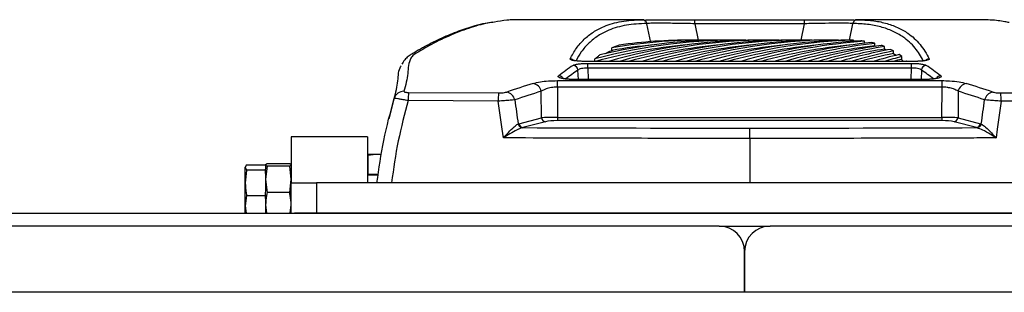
# Model space of a CAD drawing. Header units: millimetres. Extents: x 0 to 420, y 0 to 297.
# Tile 5 of 36: x 130.43 to 143.43, y 116.52 to 120.12. Entities that reach past the tile are written whole.
import ezdxf

# ---------------------------------------------------------------- set-up
doc = ezdxf.new("R2010")
doc.units = ezdxf.units.MM

msp = doc.modelspace()

# ---------------------------------------------------------------- linework, layer by layer
at = {"color": 7, "linetype": 'Continuous', "lineweight": 25}
for p, q in [((138.66602, 120.1184), (137.0815, 120.1184)), ((138.64395, 120.11837), (138.66602, 120.11829)), ((143.0469, 120.1184), (141.46855, 120.1184)), ((141.46855, 120.11829), (141.49059, 120.11837)), ((139.34248, 120.1152), (140.79206, 120.1152)), ((139.34248, 120.06535), (139.34248, 120.1152)), ((140.79206, 120.06535), (139.34248, 120.06535)), ((140.79206, 120.06535), (140.79206, 120.1152)), ((138.34276, 119.78393), (138.24719, 119.74633)), ((138.24719, 119.71261), (138.24719, 119.74633)), ((139.43539, 119.84933), (139.28977, 119.84933)), ((139.87226, 119.84933), (139.72663, 119.84933)), ((140.30913, 119.84933), (140.1635, 119.84933)), ((140.746, 119.84933), (140.60037, 119.84933)), ((141.18287, 119.84933), (141.03724, 119.84933)), ((141.24008, 119.84534), (141.24008, 119.84909)), ((141.43795, 119.83302), (141.43795, 119.84692)), ((141.58232, 119.8066), (141.58232, 119.83293)), ((141.7337, 119.76509), (141.71204, 119.77229)), ((141.71882, 119.77191), (141.71882, 119.80558)), ((141.84681, 119.72999), (141.84681, 119.76369)), ((138.02466, 119.56796), (138.02466, 119.59983)), ((141.96558, 119.70593), (141.92706, 119.72704)), ((142.00157, 119.64676), (141.95751, 119.67173)), ((141.96558, 119.67217), (141.96558, 119.70593)), ((142.07428, 119.63072), (142.03922, 119.65783)), ((142.09862, 119.56796), (142.06605, 119.59813)), ((142.07428, 119.5969), (142.07428, 119.63072)), ((142.23442, 119.56796), (137.90012, 119.56796)), ((137.90012, 119.56703), (137.90012, 119.56796)), ((142.23442, 119.56703), (137.90012, 119.56703)), ((137.9289, 119.54184), (142.20564, 119.54184)), ((137.9289, 119.47906), (137.9289, 119.54184)), ((142.20564, 119.47906), (137.9289, 119.47906)), ((137.9289, 119.47906), (137.93489, 119.3302)), ((139.67924, 119.57084), (139.67924, 119.56796)), ((140.5983, 119.56796), (140.5983, 119.57085)), ((142.14261, 119.56796), (142.14068, 119.56998)), ((142.19965, 119.3302), (142.20564, 119.47906)), ((142.20564, 119.47906), (142.20564, 119.54184)), ((142.23442, 119.56703), (142.23442, 119.56796)), ((137.80511, 119.3302), (137.80018, 119.45288)), ((142.33436, 119.45288), (142.32943, 119.3302)), ((137.52766, 119.31408), (142.60688, 119.31408)), ((137.52766, 119.22827), (137.52766, 119.31408)), ((137.52766, 119.22827), (137.5293, 118.82917)), ((142.60688, 119.22827), (137.52766, 119.22827)), ((142.39121, 119.3302), (137.74332, 119.3302)), ((137.74332, 119.32887), (137.74332, 119.3302)), ((142.39121, 119.32887), (137.74332, 119.32887)), ((142.39121, 119.32887), (142.39121, 119.3302)), ((142.60524, 118.82917), (142.60688, 119.22827)), ((142.60688, 119.22827), (142.60688, 119.31408)), ((135.39558, 119.17525), (135.30261, 118.80895)), ((135.56315, 119.15815), (136.75083, 119.15079)), ((137.31656, 118.8222), (137.31512, 119.17359)), ((142.81942, 119.17359), (142.81797, 118.8222)), ((143.38371, 119.15079), (144.57139, 119.15815)), ((136.74782, 119.04288), (135.55914, 119.05021)), ((144.5754, 119.05021), (143.38672, 119.04288)), ((137.02027, 118.7451), (137.31656, 118.8222)), ((137.5293, 118.82917), (137.5293, 118.78593)), ((137.5293, 118.82917), (142.60524, 118.82917)), ((142.60524, 118.82917), (142.60524, 118.78593)), ((142.81797, 118.8222), (143.11427, 118.7451)), ((137.00968, 118.74172), (137.02027, 118.7451)), ((137.0735, 118.69312), (137.06301, 118.69072)), ((137.36979, 118.77021), (137.0735, 118.69312)), ((142.60524, 118.78593), (137.5293, 118.78593)), ((143.06104, 118.69312), (142.76475, 118.77021)), ((143.07153, 118.69072), (143.06104, 118.69312)), ((143.11427, 118.7451), (143.12486, 118.74172)), ((135.02208, 118.57121), (134.01304, 118.57121)), ((134.01304, 118.57121), (134.01304, 117.96579)), ((135.02208, 118.57121), (135.02208, 117.96579)), ((140.06727, 118.55061), (140.06727, 117.96579)), ((135.02208, 118.3425), (135.20061, 118.3425)), ((135.02705, 118.32502), (135.02705, 118.07342)), ((133.4251, 118.2042), (133.40762, 118.16948)), ((133.40762, 118.16948), (133.4251, 118.13476)), ((133.40762, 117.9651), (133.40762, 118.16948)), ((133.4251, 118.2042), (133.6767, 118.2042)), ((133.69564, 118.21462), (133.6767, 118.20032)), ((133.6767, 118.20032), (133.69564, 118.18601)), ((133.6767, 118.20032), (133.6767, 118.14442)), ((133.69564, 118.18601), (133.6767, 118.01114)), ((133.99411, 118.21462), (133.69564, 118.21462)), ((133.99411, 118.18601), (133.69564, 118.18601)), ((134.01304, 118.20032), (133.99411, 118.21462)), ((133.99411, 118.18601), (134.01304, 118.20032)), ((134.01304, 118.01114), (133.99411, 118.18601)), ((133.4251, 118.13476), (133.6767, 118.13476)), ((133.6767, 118.13476), (133.6767, 118.14442)), ((133.6767, 118.08754), (133.6767, 118.13476)), ((133.6767, 118.08754), (133.6767, 118.01114)), ((135.16415, 118.07342), (135.02208, 118.07342)), ((135.162, 118.06669), (135.02208, 118.06669)), ((133.40762, 117.66051), (133.40762, 117.9651)), ((133.6767, 118.01114), (133.69564, 117.83628)), ((133.6767, 118.01114), (133.6767, 117.84266)), ((133.99411, 117.83628), (134.01304, 118.01114)), ((134.01304, 117.56217), (134.01304, 117.96579)), ((134.01304, 117.96579), (134.34939, 117.96579)), ((134.34939, 117.96579), (134.34939, 117.56217)), ((145.78515, 117.96579), (134.34939, 117.96579)), ((133.4251, 117.79544), (133.40762, 117.66051)), ((133.4251, 117.79544), (133.6767, 117.79544)), ((133.6767, 117.79544), (133.6767, 117.84266)), ((133.6767, 117.75789), (133.6767, 117.79544)), ((133.99411, 117.83628), (133.69564, 117.83628)), ((133.40762, 117.66051), (133.42036, 117.56217)), ((133.40762, 117.56217), (133.40762, 117.66051)), ((133.6767, 117.75789), (133.6767, 117.67571)), ((133.6767, 117.67571), (133.68963, 117.56217)), ((133.6767, 117.67571), (133.6767, 117.56217)), ((134.00011, 117.56217), (134.01304, 117.67571)), ((64.99487, 117.56217), (134.05811, 117.56217)), ((133.6767, 117.56217), (133.6767, 117.56312)), ((134.34939, 117.56217), (134.05811, 117.56217)), ((145.78515, 117.56217), (134.34939, 117.56217)), ((139.66365, 117.394), (58.94065, 117.394)), ((139.66365, 117.394), (140.33635, 117.394)), ((221.05935, 117.394), (140.33635, 117.394)), ((140, 117.05766), (140, 116.5195)), ((140, 116.5195), (140, 117.05766)), ((222.40473, 116.5195), (57.59527, 116.5195))]:
    msp.add_line(p, q, dxfattribs=at)
at = {"color": 7, "linetype": 'Continuous'}
msp.add_line((60.28603, 117.56217), (219.71397, 117.56217), dxfattribs=at)
at = {"color": 7, "linetype": 'Continuous', "lineweight": 25, "flags": 128}
for points in [[(138.76173, 119.81546), (138.7083, 120.06427), (138.70739, 120.06851)], [(139.34248, 120.06535), (139.34271, 120.06427), (139.38897, 119.84933)], [(140.74556, 119.84933), (140.79182, 120.06427), (140.79206, 120.06535)], [(141.42715, 120.06851), (141.42624, 120.06427), (141.37984, 119.84822)], [(136.81481, 118.5577), (136.79879, 118.67374), (136.74782, 119.04288)], [(143.38672, 119.04288), (143.33575, 118.67374), (143.31973, 118.5577)]]:
    msp.add_lwpolyline(points, dxfattribs=at)
at = {"color": 7, "linetype": 'Continuous', "lineweight": 25}
for centre, radius, start, end in [((138.64339, 120.05237), 0.066, 14.153703, 89.518595), ((141.49114, 120.05237), 0.066, 90.481385, 165.846258), ((137.69528, 119.53341), 0.06825, 51.754611, 89.249883), ((142.43926, 119.53342), 0.06825, 90.747646, 128.535553), ((137.73126, 119.44652), 0.06921, 5.271313, 86.662623), ((142.40328, 119.44652), 0.06921, 93.337377, 174.728687), ((137.54124, 119.30994), 0.06896, 29.449188, 86.65848), ((142.5933, 119.30995), 0.06895, 93.340083, 150.265522), ((137.18152, 119.14225), 0.13723, 13.199528, 78.58829), ((142.95302, 119.14225), 0.13723, 101.41171, 166.800472), ((135.50026, 119.04058), 0.13238, 88.901022, 162.789941), ((136.91476, 119.05391), 1.35562, 175.589829, 180.156436), ((138.553, 119.04651), 1.80518, 176.688106, 180.115239), ((136.83112, 119.02783), 0.13854, 13.718097, 78.281764), ((143.30342, 119.02783), 0.13854, 101.718236, 166.281903), ((141.58154, 119.04651), 1.80518, 359.884761, 3.311894), ((137.38219, 118.83615), 0.0671, 192.003748, 259.347556), ((142.75234, 118.83615), 0.0671, 280.652444, 347.996252), ((137.07788, 118.75965), 0.07052, 194.723956, 257.823252), ((137.0859, 118.75906), 0.0671, 192.003748, 259.347556), ((143.04864, 118.75906), 0.0671, 280.652444, 347.996252), ((143.05666, 118.75965), 0.07052, 282.176748, 345.276044), ((139.66365, 117.05766), 0.33635, 0, 90), ((140.33635, 117.05766), 0.33635, 90, 180)]:
    msp.add_arc(centre, radius, start, end, dxfattribs=at)
for centre, major_axis, ratio, start_param, end_param in [((139.87226, 79.85155), (0, 39.99777), 0.41421356, 6.27439556, 6.39493661), ((140.30913, 79.85155), (0, 39.99777), 0.41421356, 6.27439556, 6.40186895), ((140.746, 79.85155), (0, 39.99777), 0.41421356, 6.27431992, 6.40186895), ((139.87226, 79.85155), (0, 39.96414), 0.41421356, 0.03906847, 0.11140338), ((139.72663, 79.85155), (0, 39.99777), 0.41421356, 0, 0.09897345), ((140.1635, 79.85155), (0, 39.99777), 0.41421356, 0, 0.11868364), ((139.43539, 79.85155), (0, 39.99777), 0.41421356, 6.27439556, 6.35496498), ((139.43539, 79.85155), (0, 39.96414), 0.41421356, 0.03906847, 0.07184019), ((139.28977, 79.85155), (0, 39.99777), 0.41421356, 0, 0.05719106), ((140.30913, 79.85155), (0, 39.96414), 0.41421356, 0.03906847, 0.11140338), ((140.60037, 79.85155), (0, 39.99777), 0.41421356, 0, 0.11868364), ((140.746, 79.85155), (0, 39.96414), 0.41421356, 0.03906847, 0.11140338), ((141.03724, 79.85155), (0, 39.99777), 0.41421356, 0, 0.11868364), ((141.18287, 79.85155), (0, 39.99777), 0.41421356, 6.2797318, 6.40186895), ((141.18287, 79.85155), (0, 39.96414), 0.41421356, 0.03906847, 0.11140338), ((141.47411, 79.85155), (0, 39.99777), 0.41421356, 0.00519059, 0.11868364), ((141.61974, 79.85155), (0, 39.99777), 0.41421356, 0.0109724, 0.11868364), ((141.61974, 79.85155), (0, 39.96414), 0.41421356, 0.03906847, 0.11164542), ((141.91098, 79.85155), (0, 39.99777), 0.41421356, 0.02269342, 0.11868364), ((142.05661, 79.85155), (0, 39.99777), 0.41421356, 0.02863125, 0.11868364), ((142.05661, 79.85155), (0, 39.96414), 0.41421356, 0.03906847, 0.11140338), ((142.34785, 79.85155), (0, 39.99777), 0.41421356, 0.04067034, 0.11868364), ((142.49348, 79.85155), (0, 39.99777), 0.41421356, 0.04677461, 0.11868364), ((142.49348, 79.85155), (0, 39.96414), 0.41421356, 0.04681401, 0.11140338), ((142.78472, 79.85155), (0, 39.99777), 0.41421356, 0.05916132, 0.11868364), ((142.93035, 79.85155), (0, 39.99777), 0.41421356, 0.06544753, 0.11868364), ((142.93035, 79.85155), (0, 39.96414), 0.41421356, 0.06550269, 0.11140338), ((143.22159, 79.85155), (0, 39.99777), 0.41421356, 0.07821581, 0.11868364), ((143.36722, 79.85155), (0, 39.99777), 0.41421356, 0.08470228, 0.11868364), ((143.36722, 79.85155), (0, 39.96414), 0.41421356, 0.08477374, 0.11140338), ((143.65846, 79.85155), (0, 39.99777), 0.41421356, 0.09789162, 0.11868364), ((143.80409, 79.85155), (0, 39.99777), 0.41421356, 0.10459952, 0.11868364), ((141.71705, 80.15426), (-2.33065, 39.95931), 0.26665575, 0.15835319, 0.17713763), ((143.80409, 79.85155), (0, 39.96414), 0.41421356, 0.10468788, 0.11140338), ((144.09533, 79.85155), (0, 39.99777), 0.41421356, 0.11825556, 0.11868364), ((138.41749, 80.15426), (2.33065, 39.95931), 0.26665575, 6.10604768, 6.12483212), ((141.78194, 80.15778), (-2.33125, 39.89201), 0.26710229, 0.15829686, 0.17423389), ((138.3526, 80.15778), (2.33125, 39.89201), 0.26710229, 6.10892695, 6.12488845), ((153.55051, 80.15426), (-18.87844, 38.10564), 0.63805248, 6.18261034, 6.19606193), ((126.58402, 80.15426), (18.87844, 38.10564), 0.63805248, 0.08712338, 0.10057497), ((153.65697, 80.18279), (-18.9489, 37.94237), 0.63935189, 6.17970914, 6.19316073), ((126.47757, 80.18279), (18.9489, 37.94237), 0.63935189, 0.09002457, 0.10347617), ((304.99154, -404.18716), (-203.39075, 1151.76705), 0.0719468, 1.0865467, 1.08685751), ((-24.857, -404.18716), (203.39075, 1151.76705), 0.0719468, 5.1963278, 5.19663861), ((137.52975, 118.81172), (0.26908, 0.00022), 0.06487975, 1.57241434, 2.48525828), ((142.60479, 118.81172), (0.26908, -0.00022), 0.06487975, 0.65633438, 1.56917832), ((140.33635, 145.67473), (152.98116, 0), 0.17641227, 4.69105893, 4.71063009), ((137.52975, 118.74547), (0.20181, -0.00009), 0.20050912, 1.57311623, 2.48596017), ((139.79819, 145.67473), (152.98116, 0), 0.17641227, 4.71414787, 4.73371903), ((142.60479, 118.74547), (0.20181, 0.00009), 0.20050912, 0.65563249, 1.56847642)]:
    msp.add_ellipse(centre, major_axis=major_axis, ratio=ratio, start_param=start_param, end_param=end_param, dxfattribs=at)
for points, knots in [([(137.0815, 120.11828), (137.05208, 120.11823), (136.98622, 120.11811), (136.9178, 120.11561), (136.82842, 120.10945), (136.7521, 120.09605), (136.69679, 120.08635)], [0, 0, 0, 0, 0.14794429, 0.33123968, 0.51541463, 1, 1, 1, 1]), ([(137.69617, 119.60166), (137.7224, 119.64987), (137.77487, 119.74629), (137.87818, 119.86293), (137.99956, 119.95916), (138.16033, 120.04223), (138.36728, 120.10435), (138.55167, 120.11369), (138.64395, 120.11837)], [0, 0, 0, 0, 0.146433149, 0.292866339, 0.439869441, 0.586872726, 0.793243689, 1, 1, 1, 1]), ([(138.68957, 120.1182), (138.70275, 120.11817), (138.74204, 120.11809), (138.88594, 120.11685), (139.09799, 120.11552), (139.26102, 120.11531), (139.34248, 120.1152)], [0, 0, 0, 0, 0.14215119, 0.42370491, 0.71207023, 1, 1, 1, 1]), ([(140.79206, 120.1152), (140.87481, 120.11531), (141.03684, 120.11553), (141.24882, 120.11686), (141.39231, 120.11809), (141.43192, 120.11818), (141.445, 120.1182)], [0, 0, 0, 0, 0.29246806, 0.57261407, 0.85887969, 1, 1, 1, 1]), ([(141.49059, 120.11837), (141.55667, 120.11589), (141.68883, 120.11094), (141.86353, 120.07617), (142.02078, 120.0211), (142.17666, 119.9324), (142.3241, 119.80208), (142.40026, 119.66851), (142.43837, 119.60166)], [0, 0, 0, 0, 0.14643241, 0.29286445, 0.4398495, 0.58683431, 0.79321812, 1, 1, 1, 1]), ([(136.67381, 120.08712), (136.64127, 120.08148), (136.56386, 120.06807), (136.4125, 120.03003), (136.22183, 119.96891), (136.00077, 119.87752), (135.81603, 119.78519), (135.68037, 119.7088), (135.61506, 119.66954), (135.55888, 119.63606), (135.5056, 119.58734), (135.48549, 119.54972), (135.47462, 119.52939)], [0, 0, 0, 0, 0.0853742, 0.20311986, 0.38642796, 0.57085112, 0.75662611, 0.84997595, 0.89684585, 0.92900847, 0.96163812, 1, 1, 1, 1]), ([(136.69679, 120.08635), (136.6682, 120.08242), (136.55699, 120.06713), (136.35648, 120.0079), (136.09823, 119.90909), (135.87439, 119.79949), (135.72436, 119.70982), (135.62495, 119.65511), (135.5576, 119.56534), (135.56425, 119.41545), (135.52329, 119.2538), (135.5028, 119.17294)], [0, 0, 0, 0, 0.0545124, 0.21204342, 0.36969771, 0.52546704, 0.60339517, 0.64256698, 0.68154297, 0.84069984, 1, 1, 1, 1]), ([(138.70739, 120.06851), (138.61536, 120.06386), (138.43114, 120.05454), (138.22464, 119.99262), (138.06418, 119.90992), (137.94316, 119.81396), (137.84485, 119.70439), (137.79633, 119.61589), (137.77421, 119.57554)], [0, 0, 0, 0, 0.21144516, 0.42328335, 0.57324057, 0.72334215, 0.87388191, 1, 1, 1, 1]), ([(139.34248, 120.06535), (139.26832, 120.06671), (139.12008, 120.06942), (138.92503, 120.07182), (138.77414, 120.07212), (138.7298, 120.06972), (138.70739, 120.06851)], [0, 0, 0, 0, 0.25196603, 0.50363727, 0.74920314, 1, 1, 1, 1]), ([(141.42715, 120.06851), (141.40484, 120.06972), (141.36024, 120.07214), (141.20968, 120.07182), (141.01472, 120.06942), (140.8674, 120.06673), (140.79206, 120.06535)], [0, 0, 0, 0, 0.24996727, 0.49961867, 0.74409306, 1, 1, 1, 1]), ([(142.35929, 119.57545), (142.32571, 119.63394), (142.25391, 119.75899), (142.11267, 119.88254), (141.95736, 119.97115), (141.80054, 120.02615), (141.62593, 120.06105), (141.49341, 120.06602), (141.42715, 120.06851)], [0, 0, 0, 0, 0.18630819, 0.39831837, 0.54845243, 0.69858674, 0.84929317, 1, 1, 1, 1]), ([(143.49383, 120.07944), (143.47447, 120.08353), (143.42374, 120.09426), (143.35213, 120.10574), (143.24719, 120.11449), (143.15319, 120.11835), (143.06666, 120.11788), (143.0469, 120.11778)], [0, 0, 0, 0, 0.15862955, 0.41562405, 0.67155786, 0.92499717, 1, 1, 1, 1]), ([(141.43795, 119.84692), (141.43384, 119.84712), (141.42561, 119.84753), (141.40902, 119.84821), (141.39648, 119.84856), (141.38812, 119.84879)], [0, 0, 0, 0, 0.250003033, 0.500006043, 1, 1, 1, 1]), ([(141.58232, 119.83293), (141.57842, 119.83349), (141.57063, 119.83461), (141.55493, 119.8367), (141.54299, 119.8381), (141.53504, 119.83903)], [0, 0, 0, 0, 0.25000285, 0.50000687, 1, 1, 1, 1]), ([(141.71882, 119.80558), (141.71515, 119.80652), (141.70781, 119.80841), (141.693, 119.81203), (141.68174, 119.81456), (141.67423, 119.81625)], [0, 0, 0, 0, 0.25000608, 0.50001208, 1, 1, 1, 1]), ([(141.84681, 119.76369), (141.84339, 119.76505), (141.83654, 119.76778), (141.82271, 119.77306), (141.81216, 119.77684), (141.80513, 119.77935)], [0, 0, 0, 0, 0.250008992, 0.50001774, 1, 1, 1, 1]), ([(141.88005, 119.71563), (141.87887, 119.71632), (141.86722, 119.72308), (141.85275, 119.72665), (141.83975, 119.72986)], [0, 0, 0, 0, 0.1007024, 1, 1, 1, 1]), ([(137.90012, 119.56703), (137.87719, 119.56738), (137.83207, 119.56806), (137.77191, 119.57342), (137.72617, 119.58125), (137.69742, 119.5911), (137.69659, 119.59814), (137.69617, 119.60166)], [0, 0, 0, 0, 0.20771971, 0.40866378, 0.60525488, 0.80263104, 1, 1, 1, 1]), ([(138.08956, 119.65358), (138.08394, 119.64933), (138.07272, 119.64084), (138.05084, 119.62321), (138.03513, 119.60918), (138.02466, 119.59983)], [0, 0, 0, 0, 0.25003005, 0.50006011, 1, 1, 1, 1]), ([(138.25515, 119.71154), (138.22949, 119.70261), (138.19633, 119.69107), (138.1701, 119.67163), (138.16417, 119.66724)], [0, 0, 0, 0, 0.77403601, 1, 1, 1, 1]), ([(142.43837, 119.60166), (142.43836, 119.59886), (142.43835, 119.5925), (142.41476, 119.58279), (142.36912, 119.57414), (142.30603, 119.56816), (142.25827, 119.56741), (142.23442, 119.56703)], [0, 0, 0, 0, 0.15774745, 0.35832094, 0.56755008, 0.78395303, 1, 1, 1, 1]), ([(135.37381, 119.07975), (135.39403, 119.15827), (135.43445, 119.31529), (135.42612, 119.44906), (135.46377, 119.50787), (135.46427, 119.50866)], [0, 0, 0, 0, 0.49661901, 0.99323778, 1, 1, 1, 1]), ([(137.89916, 119.56836), (137.89035, 119.56827), (137.86008, 119.56796), (137.81282, 119.57074), (137.76766, 119.57583), (137.74354, 119.58048), (137.73433, 119.58373), (137.73509, 119.58337), (137.73526, 119.58329)], [0, 0, 0, 0, 0.11552964, 0.39685067, 0.63936246, 0.8392669, 0.96394662, 1, 1, 1, 1]), ([(137.73529, 119.51561), (137.74266, 119.51921), (137.7575, 119.52646), (137.80358, 119.53492), (137.86234, 119.54073), (137.90672, 119.54147), (137.9289, 119.54184)], [0, 0, 0, 0, 0.24845021, 0.4999771, 0.75001453, 1, 1, 1, 1]), ([(137.9289, 119.47906), (137.9141, 119.47895), (137.88445, 119.47873), (137.84525, 119.47312), (137.8147, 119.46441), (137.80502, 119.45672), (137.80018, 119.45288)], [0, 0, 0, 0, 0.24784439, 0.49645574, 0.74857273, 1, 1, 1, 1]), ([(142.20564, 119.54184), (142.22518, 119.54155), (142.26745, 119.54093), (142.32637, 119.53559), (142.37563, 119.52697), (142.39137, 119.5194), (142.39925, 119.51561)], [0, 0, 0, 0, 0.22047909, 0.47690312, 0.73848588, 1, 1, 1, 1]), ([(142.33436, 119.45288), (142.3292, 119.45691), (142.31892, 119.46495), (142.28625, 119.47378), (142.2469, 119.47888), (142.21867, 119.479), (142.20564, 119.47906)], [0, 0, 0, 0, 0.26458249, 0.52659636, 0.78140292, 1, 1, 1, 1]), ([(142.39956, 119.58345), (142.39941, 119.58338), (142.39897, 119.58318), (142.38955, 119.58029), (142.36738, 119.57598), (142.32811, 119.57133), (142.28069, 119.56826), (142.2477, 119.56829), (142.2344, 119.5683)], [0, 0, 0, 0, 0.064888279, 0.182500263, 0.347639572, 0.571132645, 0.827088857, 1, 1, 1, 1]), ([(137.74332, 119.32887), (137.73488, 119.32893), (137.70344, 119.32918), (137.65014, 119.33253), (137.59341, 119.3408), (137.55427, 119.35226), (137.53496, 119.36555), (137.54182, 119.37437), (137.54526, 119.37878)], [0, 0, 0, 0, 0.06823334, 0.25397246, 0.44113576, 0.62814939, 0.81403838, 1, 1, 1, 1]), ([(137.7414, 119.33067), (137.73252, 119.33059), (137.70337, 119.3303), (137.65631, 119.3338), (137.61219, 119.34027), (137.58977, 119.34576), (137.58223, 119.34944), (137.58348, 119.34864), (137.5836, 119.34857)], [0, 0, 0, 0, 0.118070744, 0.387406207, 0.653772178, 0.855521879, 0.986416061, 1, 1, 1, 1]), ([(142.55111, 119.34867), (142.5512, 119.34873), (142.55209, 119.34928), (142.54739, 119.34691), (142.53386, 119.34304), (142.50359, 119.33698), (142.45694, 119.33205), (142.41229, 119.3298), (142.38689, 119.3304), (142.38129, 119.33053)], [0, 0, 0, 0, 0.01125193, 0.10860024, 0.24968095, 0.43809001, 0.67740692, 0.92885946, 1, 1, 1, 1]), ([(142.58928, 119.37878), (142.59117, 119.37704), (142.5978, 119.37095), (142.59389, 119.35999), (142.56691, 119.34731), (142.52022, 119.33714), (142.45951, 119.33022), (142.41398, 119.32932), (142.39121, 119.32887)], [0, 0, 0, 0, 0.074654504, 0.262077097, 0.448944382, 0.633846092, 0.816920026, 1, 1, 1, 1]), ([(137.20867, 119.27677), (137.238, 119.28434), (137.29234, 119.29837), (137.40673, 119.31151), (137.48733, 119.31322), (137.52766, 119.31408)], [0, 0, 0, 0, 0.36952536, 0.68453428, 1, 1, 1, 1]), ([(137.52766, 119.22827), (137.50061, 119.22702), (137.44566, 119.22448), (137.3692, 119.2046), (137.33434, 119.18461), (137.31512, 119.17359)], [0, 0, 0, 0, 0.30307711, 0.61581056, 1, 1, 1, 1]), ([(142.60688, 119.31408), (142.64006, 119.31349), (142.72054, 119.31207), (142.83786, 119.2995), (142.89657, 119.28434), (142.92587, 119.27677)], [0, 0, 0, 0, 0.25998534, 0.63065779, 1, 1, 1, 1]), ([(142.81942, 119.17359), (142.80025, 119.18469), (142.767, 119.20396), (142.71005, 119.21846), (142.65914, 119.22648), (142.62918, 119.2275), (142.60688, 119.22827)], [0, 0, 0, 0, 0.38344258, 0.6654937, 0.75097139, 1, 1, 1, 1]), ([(135.14571, 117.96579), (135.17195, 118.15291), (135.22464, 118.52873), (135.32395, 118.89557), (135.37381, 119.07975)], [0, 0, 0, 0, 0.49791564, 1, 1, 1, 1]), ([(135.55914, 119.05021), (135.5467, 119.05246), (135.51456, 119.0583), (135.4645, 119.06696), (135.41607, 119.07484), (135.38165, 119.07981), (135.37639, 119.07977), (135.37381, 119.07975)], [0, 0, 0, 0, 0.12806977, 0.33107282, 0.54765578, 0.77774989, 1, 1, 1, 1]), ([(135.5028, 119.17294), (135.50314, 119.17125), (135.50382, 119.16787), (135.51441, 119.16333), (135.53056, 119.16007), (135.54775, 119.15845), (135.55882, 119.15823), (135.56315, 119.15815)], [0, 0, 0, 0, 0.22931523, 0.45924252, 0.67172592, 0.87168599, 1, 1, 1, 1]), ([(136.75083, 119.15079), (136.76475, 119.15102), (136.79262, 119.15148), (136.8318, 119.15599), (136.84989, 119.16093), (136.85926, 119.16349)], [0, 0, 0, 0, 0.324893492, 0.65012379, 1, 1, 1, 1]), ([(143.27528, 119.16349), (143.28428, 119.16101), (143.30229, 119.15606), (143.34142, 119.15148), (143.3698, 119.15102), (143.38371, 119.15079)], [0, 0, 0, 0, 0.33764775, 0.67551304, 1, 1, 1, 1]), ([(135.55914, 119.05021), (135.5116, 118.87412), (135.4152, 118.51706), (135.36423, 118.15121), (135.3384, 117.96579)], [0, 0, 0, 0, 0.49316683, 1, 1, 1, 1]), ([(136.96571, 119.06069), (136.94643, 119.05873), (136.90897, 119.05493), (136.83086, 119.04855), (136.77549, 119.04477), (136.74782, 119.04288)], [0, 0, 0, 0, 0.34684457, 0.67365016, 1, 1, 1, 1]), ([(143.38672, 119.04288), (143.35909, 119.04476), (143.30268, 119.04862), (143.22467, 119.055), (143.18735, 119.0588), (143.16883, 119.06069)], [0, 0, 0, 0, 0.3259384, 0.66539497, 1, 1, 1, 1]), ([(136.81481, 118.5577), (136.815, 118.55791), (136.83721, 118.58311), (136.88564, 118.6365), (136.9512, 118.70129), (136.99265, 118.7328), (137.00859, 118.74115), (137.00968, 118.74172)], [0, 0, 0, 0, 0.00276369, 0.32555053, 0.70573605, 0.97985913, 1, 1, 1, 1]), ([(137.06301, 118.69072), (137.06163, 118.69033), (137.04133, 118.68463), (136.98864, 118.66228), (136.90536, 118.61556), (136.84352, 118.57646), (136.81508, 118.55788), (136.81481, 118.5577)], [0, 0, 0, 0, 0.01974579, 0.29167914, 0.67280877, 0.99692923, 1, 1, 1, 1]), ([(143.31973, 118.5577), (143.31946, 118.55788), (143.29419, 118.57439), (143.23496, 118.61175), (143.14839, 118.66235), (143.09532, 118.68194), (143.07153, 118.69072)], [0, 0, 0, 0, 0.00307209, 0.2908054, 0.68206177, 1, 1, 1, 1]), ([(143.12486, 118.74172), (143.14362, 118.72916), (143.18523, 118.7013), (143.25345, 118.63129), (143.29981, 118.5803), (143.31954, 118.55791), (143.31973, 118.5577)], [0, 0, 0, 0, 0.32045023, 0.71060747, 0.99723477, 1, 1, 1, 1]), ([(140.06727, 118.55061), (140.06727, 118.56891), (140.06727, 118.6055), (140.06727, 118.65006), (140.06727, 118.67446), (140.06727, 118.68402), (140.06727, 118.68629), (140.06727, 118.68702)], [0, 0, 0, 0, 0.27594498, 0.55188995, 0.82783523, 0.94498017, 1, 1, 1, 1]), ([(140.06727, 118.55061), (139.95515, 118.55066), (139.39458, 118.5509), (138.31033, 118.55242), (137.33838, 118.55585), (136.81481, 118.5577)], [0, 0, 0, 0, 0.10340314, 0.51701957, 1, 1, 1, 1]), ([(143.31973, 118.5577), (143.20764, 118.55726), (142.6472, 118.55506), (141.56308, 118.55185), (140.59094, 118.55104), (140.06727, 118.55061)], [0, 0, 0, 0, 0.10340314, 0.51701957, 1, 1, 1, 1]), ([(135.20061, 118.3425), (135.15439, 118.34034), (135.09617, 118.33761), (135.03887, 118.32717), (135.02705, 118.32502)], [0, 0, 0, 0, 0.79381431, 1, 1, 1, 1]), ([(133.4251, 118.13476), (133.42454, 118.13179), (133.41386, 118.07586), (133.41066, 118.01897), (133.40762, 117.9651)], [0, 0, 0, 0, 0.0529743, 1, 1, 1, 1]), ([(133.40762, 117.9651), (133.40978, 117.91992), (133.41251, 117.863), (133.42295, 117.80699), (133.4251, 117.79544)], [0, 0, 0, 0, 0.79381431, 1, 1, 1, 1]), ([(133.69564, 117.83628), (133.69303, 117.82403), (133.68176, 117.77101), (133.6789, 117.71714), (133.6767, 117.67571)], [0, 0, 0, 0, 0.230855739, 1, 1, 1, 1]), ([(134.01304, 117.67571), (134.01084, 117.71714), (134.00798, 117.77101), (133.99671, 117.82403), (133.99411, 117.83628)], [0, 0, 0, 0, 0.76914426, 1, 1, 1, 1])]:
    msp.add_open_spline(points, degree=3, knots=knots, dxfattribs=at)

doc.saveas('drawing.dxf')
